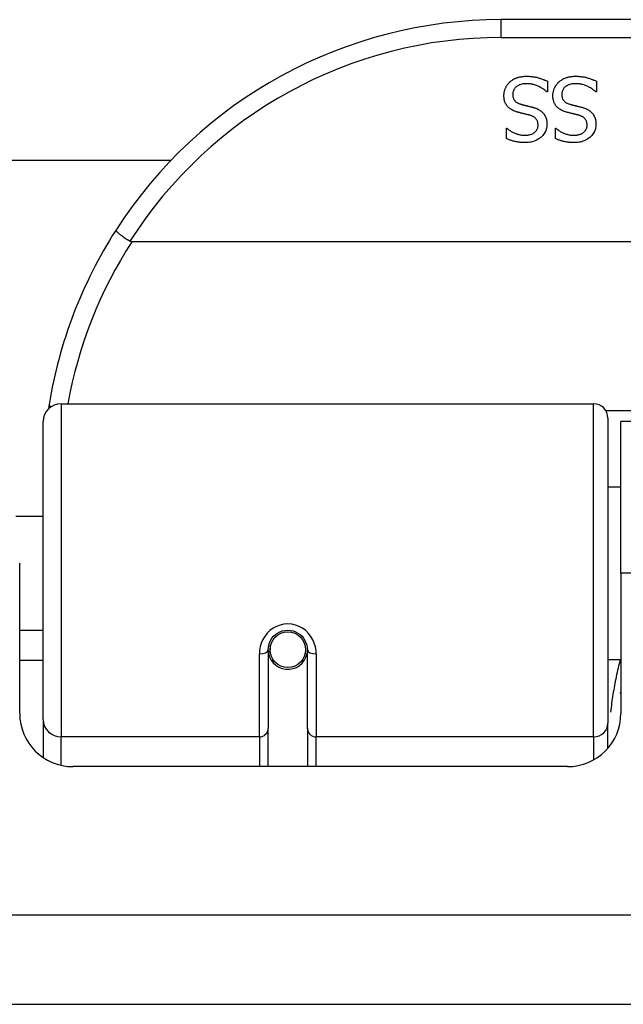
# Model space of a CAD drawing. Header units: inches. Extents: x 7 to 228, y 17 to 114.
# Tile 13 of 143: x 49.517 to 50.185, y 17.018 to 18.108. Entities that reach past the tile are written whole.
import ezdxf

# ---------------------------------------------------------------- set-up
doc = ezdxf.new("R2010")
doc.units = ezdxf.units.IN
doc.header["$MEASUREMENT"] = 0
doc.layers.add('Visible Edges(ANSI)', color=7, linetype='Continuous', lineweight=25)
doc.layers.add('Visible Tangent Edges(ANSI)', color=7, linetype='Continuous', lineweight=25)

msp = doc.modelspace()

# ---------------------------------------------------------------- linework, layer by layer
at = {"layer": 'Visible Edges(ANSI)'}
for p, q in [((51.5456, 18.1078), (50.0496, 18.1078)), ((50.1007, 18.0396), (50.1007, 18.0278)), ((50.155, 18.0396), (50.155, 18.0278)), ((50.1007, 18.0278), (50.1001, 18.0278)), ((50.155, 18.0278), (50.1543, 18.0278)), ((50.0553, 17.9876), (50.056, 17.9876)), ((50.0553, 17.9763), (50.0553, 17.9876)), ((50.1096, 17.9876), (50.1103, 17.9876)), ((50.1096, 17.9763), (50.1096, 17.9876)), ((38.81, 17.9522), (49.6842, 17.9522)), ((51.9545, 17.8621), (49.6407, 17.8621)), ((49.5624, 17.6828), (50.1519, 17.6828)), ((49.5427, 17.3332), (49.5427, 17.6631)), ((50.1677, 17.667), (50.1677, 17.3294)), ((50.1821, 17.4952), (50.1821, 17.6632)), ((51.4131, 17.6632), (50.1821, 17.6632)), ((50.1677, 17.5907), (50.1821, 17.5907)), ((49.5122, 17.5582), (49.5427, 17.5582)), ((49.5166, 17.3403), (49.5166, 17.5062)), ((50.1821, 17.4952), (50.1821, 17.3403)), ((49.5166, 17.4322), (49.5427, 17.4322)), ((49.7917, 17.4106), (49.7917, 17.3237)), ((49.7921, 17.4149), (49.7941, 17.4145)), ((49.7937, 17.4146), (49.7937, 17.4106)), ((49.835, 17.3237), (49.835, 17.4106)), ((49.7938, 17.4082), (49.7918, 17.4082)), ((49.8326, 17.4065), (49.835, 17.4061)), ((50.1677, 17.3998), (50.1821, 17.3998)), ((49.5427, 17.3987), (49.5166, 17.3987)), ((49.7976, 17.3987), (49.7952, 17.3987)), ((49.8315, 17.3987), (49.8291, 17.3987)), ((49.5427, 17.3332), (49.5427, 17.2913)), ((49.7917, 17.2812), (49.7917, 17.3237)), ((49.835, 17.3237), (49.835, 17.2812)), ((50.1677, 17.3016), (50.1677, 17.3294)), ((50.123, 17.2812), (49.5757, 17.2812)), ((54.9486, 17.0182), (7.3436, 17.0182))]:
    msp.add_line(p, q, dxfattribs=at)
at = {"layer": 'Visible Edges(ANSI)', "flags": 128}
for points in [[(50.059, 18.0387), (50.0596, 18.0392), (50.0602, 18.0397), (50.0607, 18.0401), (50.0614, 18.0406), (50.062, 18.041), (50.0626, 18.0414), (50.0633, 18.0418), (50.0639, 18.0422), (50.0646, 18.0425), (50.0653, 18.0428), (50.066, 18.0431), (50.0667, 18.0434), (50.0674, 18.0437), (50.0682, 18.0439), (50.069, 18.0442), (50.0698, 18.0444), (50.0707, 18.0445), (50.0715, 18.0447), (50.0725, 18.0448), (50.0734, 18.0449), (50.0744, 18.045), (50.0754, 18.0451), (50.0764, 18.0451), (50.0775, 18.0451)], [(50.0775, 18.0451), (50.0788, 18.0451), (50.08, 18.0451), (50.0812, 18.045), (50.0824, 18.0449), (50.0835, 18.0448), (50.0846, 18.0447), (50.0857, 18.0445), (50.0867, 18.0444), (50.0877, 18.0442), (50.0887, 18.044), (50.0897, 18.0437), (50.0906, 18.0435), (50.0915, 18.0432), (50.0924, 18.0429), (50.0932, 18.0426), (50.0941, 18.0423), (50.095, 18.042), (50.0958, 18.0417), (50.0967, 18.0414), (50.0975, 18.041), (50.0983, 18.0407), (50.0991, 18.0403), (50.0999, 18.04), (50.1007, 18.0396)], [(50.1133, 18.0387), (50.1138, 18.0392), (50.1144, 18.0397), (50.115, 18.0401), (50.1156, 18.0406), (50.1162, 18.041), (50.1169, 18.0414), (50.1175, 18.0418), (50.1182, 18.0422), (50.1189, 18.0425), (50.1196, 18.0428), (50.1202, 18.0431), (50.121, 18.0434), (50.1217, 18.0437), (50.1225, 18.0439), (50.1233, 18.0442), (50.1241, 18.0444), (50.1249, 18.0445), (50.1258, 18.0447), (50.1267, 18.0448), (50.1277, 18.0449), (50.1286, 18.045), (50.1297, 18.0451), (50.1307, 18.0451), (50.1318, 18.0451)], [(50.1318, 18.0451), (50.133, 18.0451), (50.1343, 18.0451), (50.1355, 18.045), (50.1366, 18.0449), (50.1378, 18.0448), (50.1389, 18.0447), (50.14, 18.0445), (50.141, 18.0444), (50.142, 18.0442), (50.143, 18.044), (50.1439, 18.0437), (50.1449, 18.0435), (50.1457, 18.0432), (50.1466, 18.0429), (50.1475, 18.0426), (50.1484, 18.0423), (50.1492, 18.042), (50.1501, 18.0417), (50.1509, 18.0414), (50.1518, 18.041), (50.1526, 18.0407), (50.1534, 18.0403), (50.1542, 18.04), (50.155, 18.0396)], [(50.0526, 18.0236), (50.0526, 18.0243), (50.0526, 18.025), (50.0527, 18.0257), (50.0528, 18.0264), (50.0529, 18.0271), (50.053, 18.0278), (50.0531, 18.0285), (50.0533, 18.0291), (50.0535, 18.0298), (50.0537, 18.0305), (50.054, 18.0312), (50.0543, 18.0318), (50.0546, 18.0325), (50.0549, 18.0331), (50.0552, 18.0338), (50.0555, 18.0344), (50.0559, 18.035), (50.0563, 18.0355), (50.0567, 18.0361), (50.0571, 18.0367), (50.0576, 18.0372), (50.058, 18.0377), (50.0585, 18.0382), (50.059, 18.0387)], [(50.0782, 18.0369), (50.0769, 18.0369), (50.0757, 18.0369), (50.0745, 18.0367), (50.0734, 18.0366), (50.0723, 18.0364), (50.0713, 18.0361), (50.0704, 18.0358), (50.0695, 18.0355), (50.0686, 18.0351), (50.0678, 18.0347), (50.0671, 18.0342), (50.0664, 18.0337), (50.0657, 18.0331), (50.0652, 18.0326), (50.0646, 18.0319), (50.0642, 18.0313), (50.0637, 18.0306), (50.0634, 18.0299), (50.0631, 18.0292), (50.0628, 18.0284), (50.0626, 18.0277), (50.0625, 18.0268), (50.0624, 18.026), (50.0624, 18.0251)], [(50.1001, 18.0278), (50.0993, 18.0285), (50.0985, 18.0292), (50.0977, 18.0298), (50.0968, 18.0304), (50.096, 18.0311), (50.0951, 18.0316), (50.0942, 18.0322), (50.0933, 18.0327), (50.0924, 18.0332), (50.0914, 18.0337), (50.0905, 18.0341), (50.0895, 18.0345), (50.0885, 18.0349), (50.0876, 18.0353), (50.0866, 18.0356), (50.0856, 18.0359), (50.0847, 18.0361), (50.0837, 18.0363), (50.0828, 18.0365), (50.0819, 18.0367), (50.0809, 18.0368), (50.08, 18.0369), (50.0791, 18.0369), (50.0782, 18.0369)], [(50.1068, 18.0236), (50.1068, 18.0243), (50.1069, 18.025), (50.1069, 18.0257), (50.107, 18.0264), (50.1071, 18.0271), (50.1073, 18.0278), (50.1074, 18.0285), (50.1076, 18.0291), (50.1078, 18.0298), (50.108, 18.0305), (50.1083, 18.0312), (50.1085, 18.0318), (50.1088, 18.0325), (50.1091, 18.0331), (50.1095, 18.0338), (50.1098, 18.0344), (50.1102, 18.035), (50.1106, 18.0355), (50.111, 18.0361), (50.1114, 18.0367), (50.1118, 18.0372), (50.1123, 18.0377), (50.1128, 18.0382), (50.1133, 18.0387)], [(50.1324, 18.0369), (50.1312, 18.0369), (50.1299, 18.0369), (50.1288, 18.0367), (50.1277, 18.0366), (50.1266, 18.0364), (50.1256, 18.0361), (50.1246, 18.0358), (50.1237, 18.0355), (50.1229, 18.0351), (50.1221, 18.0347), (50.1213, 18.0342), (50.1206, 18.0337), (50.12, 18.0331), (50.1194, 18.0326), (50.1189, 18.0319), (50.1184, 18.0313), (50.118, 18.0306), (50.1177, 18.0299), (50.1173, 18.0292), (50.1171, 18.0284), (50.1169, 18.0277), (50.1168, 18.0268), (50.1167, 18.026), (50.1167, 18.0251)], [(50.1543, 18.0278), (50.1535, 18.0285), (50.1527, 18.0292), (50.1519, 18.0298), (50.1511, 18.0304), (50.1502, 18.0311), (50.1494, 18.0316), (50.1485, 18.0322), (50.1476, 18.0327), (50.1467, 18.0332), (50.1457, 18.0337), (50.1448, 18.0341), (50.1438, 18.0345), (50.1428, 18.0349), (50.1418, 18.0353), (50.1409, 18.0356), (50.1399, 18.0359), (50.139, 18.0361), (50.138, 18.0363), (50.1371, 18.0365), (50.1361, 18.0367), (50.1352, 18.0368), (50.1343, 18.0369), (50.1334, 18.0369), (50.1324, 18.0369)], [(50.0666, 18.0058), (50.0654, 18.0061), (50.0643, 18.0066), (50.0632, 18.007), (50.0622, 18.0075), (50.0612, 18.008), (50.0603, 18.0086), (50.0595, 18.0091), (50.0586, 18.0098), (50.0579, 18.0104), (50.0572, 18.0111), (50.0565, 18.0118), (50.056, 18.0125), (50.0554, 18.0133), (50.0549, 18.0141), (50.0545, 18.0149), (50.0541, 18.0157), (50.0537, 18.0166), (50.0534, 18.0175), (50.0532, 18.0185), (50.0529, 18.0194), (50.0528, 18.0204), (50.0527, 18.0215), (50.0526, 18.0225), (50.0526, 18.0236)], [(50.0624, 18.0251), (50.0624, 18.0244), (50.0624, 18.0237), (50.0625, 18.0231), (50.0626, 18.0225), (50.0627, 18.0218), (50.0629, 18.0213), (50.0631, 18.0207), (50.0633, 18.0202), (50.0636, 18.0196), (50.0638, 18.0191), (50.0641, 18.0187), (50.0645, 18.0182), (50.0648, 18.0178), (50.0652, 18.0174), (50.0657, 18.017), (50.0661, 18.0166), (50.0667, 18.0162), (50.0672, 18.0159), (50.0678, 18.0156), (50.0684, 18.0153), (50.069, 18.015), (50.0697, 18.0147), (50.0704, 18.0145), (50.0711, 18.0143)], [(50.1209, 18.0058), (50.1197, 18.0061), (50.1186, 18.0066), (50.1175, 18.007), (50.1165, 18.0075), (50.1155, 18.008), (50.1146, 18.0086), (50.1137, 18.0091), (50.1129, 18.0098), (50.1122, 18.0104), (50.1115, 18.0111), (50.1108, 18.0118), (50.1102, 18.0125), (50.1097, 18.0133), (50.1092, 18.0141), (50.1087, 18.0149), (50.1083, 18.0157), (50.108, 18.0166), (50.1077, 18.0175), (50.1074, 18.0185), (50.1072, 18.0194), (50.107, 18.0204), (50.1069, 18.0215), (50.1069, 18.0225), (50.1068, 18.0236)], [(50.1167, 18.0251), (50.1167, 18.0244), (50.1167, 18.0237), (50.1168, 18.0231), (50.1169, 18.0225), (50.117, 18.0218), (50.1172, 18.0213), (50.1174, 18.0207), (50.1176, 18.0202), (50.1178, 18.0196), (50.1181, 18.0191), (50.1184, 18.0187), (50.1188, 18.0182), (50.1191, 18.0178), (50.1195, 18.0174), (50.12, 18.017), (50.1204, 18.0166), (50.1209, 18.0162), (50.1215, 18.0159), (50.122, 18.0156), (50.1226, 18.0153), (50.1233, 18.015), (50.1239, 18.0147), (50.1246, 18.0145), (50.1254, 18.0143)], [(50.0711, 18.0143), (50.0717, 18.0141), (50.0722, 18.014), (50.0727, 18.0138), (50.0732, 18.0137), (50.0737, 18.0135), (50.0743, 18.0134), (50.0747, 18.0133), (50.0752, 18.0132), (50.0757, 18.013), (50.0762, 18.0129), (50.0767, 18.0128), (50.0771, 18.0127), (50.0776, 18.0126), (50.0781, 18.0125), (50.0786, 18.0124), (50.0791, 18.0122), (50.0796, 18.0121), (50.0802, 18.012), (50.0808, 18.0118), (50.0814, 18.0117), (50.082, 18.0115), (50.0826, 18.0114), (50.0833, 18.0112), (50.0839, 18.011)], [(50.0839, 18.011), (50.0845, 18.0109), (50.0851, 18.0107), (50.0857, 18.0105), (50.0863, 18.0103), (50.0868, 18.0101), (50.0874, 18.0099), (50.0879, 18.0097), (50.0885, 18.0095), (50.089, 18.0093), (50.0895, 18.0091), (50.09, 18.0088), (50.0905, 18.0086), (50.091, 18.0084), (50.0914, 18.0081), (50.0919, 18.0078), (50.0924, 18.0075), (50.0928, 18.0072), (50.0932, 18.0069), (50.0937, 18.0066), (50.0941, 18.0063), (50.0945, 18.0059), (50.0949, 18.0055), (50.0953, 18.0052), (50.0956, 18.0048)], [(50.1254, 18.0143), (50.1259, 18.0141), (50.1265, 18.014), (50.127, 18.0138), (50.1275, 18.0137), (50.128, 18.0135), (50.1285, 18.0134), (50.129, 18.0133), (50.1295, 18.0132), (50.13, 18.013), (50.1305, 18.0129), (50.1309, 18.0128), (50.1314, 18.0127), (50.1318, 18.0126), (50.1323, 18.0125), (50.1328, 18.0124), (50.1334, 18.0122), (50.1339, 18.0121), (50.1344, 18.012), (50.135, 18.0118), (50.1356, 18.0117), (50.1362, 18.0115), (50.1369, 18.0114), (50.1375, 18.0112), (50.1382, 18.011)], [(50.1382, 18.011), (50.1388, 18.0109), (50.1394, 18.0107), (50.14, 18.0105), (50.1406, 18.0103), (50.1411, 18.0101), (50.1417, 18.0099), (50.1422, 18.0097), (50.1427, 18.0095), (50.1433, 18.0093), (50.1438, 18.0091), (50.1443, 18.0088), (50.1448, 18.0086), (50.1452, 18.0084), (50.1457, 18.0081), (50.1462, 18.0078), (50.1466, 18.0075), (50.1471, 18.0072), (50.1475, 18.0069), (50.1479, 18.0066), (50.1483, 18.0063), (50.1487, 18.0059), (50.1491, 18.0055), (50.1495, 18.0052), (50.1499, 18.0048)], [(50.0812, 18.002), (50.0807, 18.0022), (50.0801, 18.0023), (50.0796, 18.0024), (50.079, 18.0026), (50.0784, 18.0027), (50.0778, 18.0029), (50.0772, 18.003), (50.0766, 18.0032), (50.0759, 18.0034), (50.0752, 18.0035), (50.0746, 18.0037), (50.0738, 18.0039), (50.0731, 18.004), (50.0724, 18.0042), (50.0718, 18.0044), (50.0711, 18.0045), (50.0705, 18.0047), (50.0699, 18.0049), (50.0693, 18.005), (50.0687, 18.0052), (50.0682, 18.0053), (50.0676, 18.0055), (50.0671, 18.0056), (50.0666, 18.0058)], [(50.0904, 17.991), (50.0904, 17.9917), (50.0903, 17.9924), (50.0903, 17.9931), (50.0901, 17.9938), (50.09, 17.9944), (50.0898, 17.995), (50.0896, 17.9956), (50.0894, 17.9962), (50.0891, 17.9967), (50.0888, 17.9972), (50.0884, 17.9977), (50.088, 17.9981), (50.0876, 17.9986), (50.0872, 17.999), (50.0867, 17.9994), (50.0862, 17.9998), (50.0857, 18.0001), (50.0851, 18.0005), (50.0845, 18.0008), (50.0839, 18.0011), (50.0833, 18.0013), (50.0826, 18.0016), (50.0819, 18.0018), (50.0812, 18.002)], [(50.0956, 18.0048), (50.096, 18.0044), (50.0963, 18.004), (50.0967, 18.0036), (50.097, 18.0031), (50.0973, 18.0027), (50.0976, 18.0022), (50.0978, 18.0018), (50.0981, 18.0013), (50.0984, 18.0008), (50.0986, 18.0003), (50.0988, 17.9998), (50.099, 17.9993), (50.0992, 17.9987), (50.0994, 17.9982), (50.0996, 17.9976), (50.0997, 17.9971), (50.0998, 17.9965), (50.0999, 17.9959), (50.1, 17.9953), (50.1001, 17.9946), (50.1002, 17.994), (50.1002, 17.9933), (50.1002, 17.9927), (50.1002, 17.992)], [(50.1354, 18.002), (50.1349, 18.0022), (50.1344, 18.0023), (50.1339, 18.0024), (50.1333, 18.0026), (50.1327, 18.0027), (50.1321, 18.0029), (50.1315, 18.003), (50.1309, 18.0032), (50.1302, 18.0034), (50.1295, 18.0035), (50.1288, 18.0037), (50.1281, 18.0039), (50.1274, 18.004), (50.1267, 18.0042), (50.126, 18.0044), (50.1254, 18.0045), (50.1248, 18.0047), (50.1241, 18.0049), (50.1236, 18.005), (50.123, 18.0052), (50.1224, 18.0053), (50.1219, 18.0055), (50.1214, 18.0056), (50.1209, 18.0058)], [(50.1447, 17.991), (50.1447, 17.9917), (50.1446, 17.9924), (50.1445, 17.9931), (50.1444, 17.9938), (50.1443, 17.9944), (50.1441, 17.995), (50.1439, 17.9956), (50.1436, 17.9962), (50.1433, 17.9967), (50.143, 17.9972), (50.1427, 17.9977), (50.1423, 17.9981), (50.1419, 17.9986), (50.1414, 17.999), (50.141, 17.9994), (50.1405, 17.9998), (50.1399, 18.0001), (50.1394, 18.0005), (50.1388, 18.0008), (50.1382, 18.0011), (50.1375, 18.0013), (50.1369, 18.0016), (50.1362, 18.0018), (50.1354, 18.002)], [(50.1499, 18.0048), (50.1503, 18.0044), (50.1506, 18.004), (50.1509, 18.0036), (50.1513, 18.0031), (50.1516, 18.0027), (50.1518, 18.0022), (50.1521, 18.0018), (50.1524, 18.0013), (50.1526, 18.0008), (50.1529, 18.0003), (50.1531, 17.9998), (50.1533, 17.9993), (50.1535, 17.9987), (50.1537, 17.9982), (50.1538, 17.9976), (50.154, 17.9971), (50.1541, 17.9965), (50.1542, 17.9959), (50.1543, 17.9953), (50.1544, 17.9946), (50.1544, 17.994), (50.1545, 17.9933), (50.1545, 17.9927), (50.1545, 17.992)], [(50.0758, 17.9799), (50.0768, 17.9799), (50.0779, 17.9799), (50.0789, 17.9801), (50.0799, 17.9802), (50.0808, 17.9804), (50.0817, 17.9806), (50.0826, 17.9809), (50.0834, 17.9812), (50.0842, 17.9816), (50.0849, 17.982), (50.0857, 17.9824), (50.0864, 17.9829), (50.087, 17.9835), (50.0876, 17.984), (50.0881, 17.9846), (50.0886, 17.9852), (50.089, 17.9858), (50.0894, 17.9865), (50.0897, 17.9872), (50.09, 17.9879), (50.0902, 17.9886), (50.0903, 17.9894), (50.0904, 17.9902), (50.0904, 17.991)], [(50.1002, 17.992), (50.1002, 17.9906), (50.1, 17.9892), (50.0998, 17.9878), (50.0995, 17.9865), (50.0991, 17.9853), (50.0986, 17.9841), (50.0979, 17.9829), (50.0972, 17.9817), (50.0965, 17.9806), (50.0956, 17.9796), (50.0946, 17.9785), (50.0935, 17.9775), (50.0924, 17.9766), (50.0912, 17.9758), (50.0899, 17.975), (50.0886, 17.9743), (50.0873, 17.9737), (50.0859, 17.9732), (50.0844, 17.9727), (50.0829, 17.9724), (50.0814, 17.9721), (50.0798, 17.9719), (50.0781, 17.9717), (50.0764, 17.9717)], [(50.13, 17.9799), (50.1311, 17.9799), (50.1321, 17.9799), (50.1332, 17.9801), (50.1341, 17.9802), (50.1351, 17.9804), (50.136, 17.9806), (50.1368, 17.9809), (50.1377, 17.9812), (50.1384, 17.9816), (50.1392, 17.982), (50.1399, 17.9824), (50.1406, 17.9829), (50.1413, 17.9835), (50.1419, 17.984), (50.1424, 17.9846), (50.1429, 17.9852), (50.1433, 17.9858), (50.1437, 17.9865), (50.144, 17.9872), (50.1442, 17.9879), (50.1444, 17.9886), (50.1446, 17.9894), (50.1447, 17.9902), (50.1447, 17.991)], [(50.1545, 17.992), (50.1545, 17.9906), (50.1543, 17.9892), (50.1541, 17.9878), (50.1538, 17.9865), (50.1533, 17.9853), (50.1528, 17.9841), (50.1522, 17.9829), (50.1515, 17.9817), (50.1507, 17.9806), (50.1498, 17.9796), (50.1489, 17.9785), (50.1478, 17.9775), (50.1466, 17.9766), (50.1454, 17.9758), (50.1442, 17.975), (50.1429, 17.9743), (50.1415, 17.9737), (50.1401, 17.9732), (50.1387, 17.9727), (50.1372, 17.9724), (50.1356, 17.9721), (50.134, 17.9719), (50.1324, 17.9717), (50.1307, 17.9717)], [(50.056, 17.9876), (50.0566, 17.987), (50.0572, 17.9865), (50.0578, 17.9861), (50.0585, 17.9856), (50.0592, 17.9851), (50.0599, 17.9847), (50.0606, 17.9842), (50.0614, 17.9838), (50.0622, 17.9834), (50.063, 17.9829), (50.0638, 17.9825), (50.0647, 17.9822), (50.0656, 17.9818), (50.0665, 17.9815), (50.0674, 17.9812), (50.0683, 17.9809), (50.0692, 17.9806), (50.0701, 17.9804), (50.071, 17.9803), (50.072, 17.9801), (50.0729, 17.98), (50.0738, 17.9799), (50.0748, 17.9799), (50.0758, 17.9799)], [(50.1103, 17.9876), (50.1109, 17.987), (50.1115, 17.9865), (50.1121, 17.9861), (50.1127, 17.9856), (50.1134, 17.9851), (50.1141, 17.9847), (50.1149, 17.9842), (50.1156, 17.9838), (50.1164, 17.9834), (50.1172, 17.9829), (50.1181, 17.9825), (50.119, 17.9822), (50.1198, 17.9818), (50.1207, 17.9815), (50.1216, 17.9812), (50.1225, 17.9809), (50.1234, 17.9806), (50.1244, 17.9804), (50.1253, 17.9803), (50.1262, 17.9801), (50.1272, 17.98), (50.1281, 17.9799), (50.1291, 17.9799), (50.13, 17.9799)], [(50.0764, 17.9717), (50.0754, 17.9717), (50.0744, 17.9717), (50.0735, 17.9718), (50.0725, 17.9718), (50.0715, 17.9719), (50.0706, 17.972), (50.0697, 17.9721), (50.0687, 17.9722), (50.0678, 17.9724), (50.0669, 17.9725), (50.066, 17.9727), (50.0651, 17.9729), (50.0643, 17.9731), (50.0634, 17.9733), (50.0625, 17.9735), (50.0617, 17.9738), (50.0609, 17.974), (50.06, 17.9743), (50.0592, 17.9746), (50.0584, 17.9749), (50.0576, 17.9752), (50.0569, 17.9756), (50.0561, 17.9759), (50.0553, 17.9763)], [(50.1307, 17.9717), (50.1297, 17.9717), (50.1287, 17.9717), (50.1277, 17.9718), (50.1268, 17.9718), (50.1258, 17.9719), (50.1249, 17.972), (50.1239, 17.9721), (50.123, 17.9722), (50.1221, 17.9724), (50.1212, 17.9725), (50.1203, 17.9727), (50.1194, 17.9729), (50.1185, 17.9731), (50.1177, 17.9733), (50.1168, 17.9735), (50.116, 17.9738), (50.1151, 17.974), (50.1143, 17.9743), (50.1135, 17.9746), (50.1127, 17.9749), (50.1119, 17.9752), (50.1111, 17.9756), (50.1104, 17.9759), (50.1096, 17.9763)], [(49.623, 17.8746), (49.6229, 17.8745), (49.623, 17.8743), (49.6231, 17.8741), (49.6233, 17.8739), (49.6236, 17.8736), (49.6239, 17.8733), (49.6243, 17.8729), (49.6247, 17.8725), (49.6253, 17.8721), (49.6258, 17.8716), (49.6265, 17.8711), (49.6272, 17.8705), (49.6279, 17.87), (49.6287, 17.8694), (49.6296, 17.8688), (49.6305, 17.8681), (49.6314, 17.8675), (49.6324, 17.8668), (49.6334, 17.8661), (49.6344, 17.8654), (49.6354, 17.8647), (49.6365, 17.864), (49.6376, 17.8633), (49.6387, 17.8626)], [(49.6407, 17.8621), (49.6406, 17.8621), (49.6405, 17.8621), (49.6404, 17.8621), (49.6404, 17.8621), (49.6403, 17.8621), (49.6402, 17.8621), (49.6401, 17.8621), (49.64, 17.8621), (49.6399, 17.8622), (49.6398, 17.8622), (49.6397, 17.8622), (49.6396, 17.8622), (49.6396, 17.8622), (49.6395, 17.8623), (49.6394, 17.8623), (49.6393, 17.8623), (49.6392, 17.8623), (49.6391, 17.8624), (49.6391, 17.8624), (49.639, 17.8625), (49.6389, 17.8625), (49.6388, 17.8625), (49.6387, 17.8626), (49.6387, 17.8626)], [(49.5492, 17.682), (49.5492, 17.6818), (49.5491, 17.6816), (49.5491, 17.6813), (49.5491, 17.6811), (49.549, 17.6809), (49.549, 17.6807), (49.549, 17.6805), (49.5489, 17.6803), (49.5489, 17.6801), (49.5489, 17.6799), (49.5488, 17.6797), (49.5488, 17.6795), (49.5488, 17.6793), (49.5487, 17.6791), (49.5487, 17.6788), (49.5487, 17.6786), (49.5487, 17.6784), (49.5486, 17.6782), (49.5486, 17.678), (49.5486, 17.6778), (49.5485, 17.6776), (49.5485, 17.6774), (49.5485, 17.6772), (49.5484, 17.677)], [(49.7917, 17.4106), (49.7919, 17.4132), (49.7923, 17.4158), (49.7932, 17.4184), (49.7943, 17.4209), (49.7958, 17.4233), (49.7976, 17.4255), (49.7997, 17.4274), (49.8021, 17.4291), (49.8047, 17.4304), (49.8075, 17.4314), (49.8104, 17.432), (49.8134, 17.4322), (49.8163, 17.432), (49.8192, 17.4314), (49.822, 17.4304), (49.8246, 17.4291), (49.827, 17.4274), (49.8291, 17.4255), (49.8309, 17.4233), (49.8324, 17.4209), (49.8335, 17.4184), (49.8343, 17.4158), (49.8348, 17.4132), (49.835, 17.4106)], [(50.1816, 17.3622), (50.1816, 17.3623), (50.1816, 17.3623), (50.1816, 17.3624), (50.1817, 17.3624), (50.1817, 17.3625), (50.1817, 17.3625), (50.1817, 17.3626), (50.1818, 17.3626), (50.1818, 17.3627), (50.1818, 17.3628), (50.1818, 17.3628), (50.1818, 17.3629), (50.1819, 17.3629), (50.1819, 17.363), (50.1819, 17.363), (50.1819, 17.3631), (50.1819, 17.3631), (50.182, 17.3632), (50.182, 17.3632), (50.182, 17.3633), (50.182, 17.3634), (50.1821, 17.3634), (50.1821, 17.3635), (50.1821, 17.3635)]]:
    msp.add_lwpolyline(points, dxfattribs=at)
at = {"layer": 'Visible Edges(ANSI)'}
msp.add_circle((49.8134, 17.4106), 0.0197, dxfattribs=at)
for centre, radius, start, end in [((50.0496, 17.6009), 0.5069, 90, 147.3142), ((50.0496, 17.6009), 0.5069, 147.3142, 170.7932), ((49.5624, 17.6631), 0.0197, 90, 180), ((50.1519, 17.667), 0.0157, 0, 90), ((49.8134, 17.4106), 0.0217, 180, 348.1708), ((49.5757, 17.3403), 0.0591, 180, 270), ((50.123, 17.3403), 0.0591, 270, 0)]:
    msp.add_arc(centre, radius, start, end, dxfattribs=at)
at = {"layer": 'Visible Tangent Edges(ANSI)'}
for p, q in [((50.0496, 18.0881), (50.0496, 18.1078)), ((50.0496, 18.0881), (51.5456, 18.0881)), ((49.5624, 17.6828), (49.5624, 17.3141)), ((50.1519, 17.3141), (50.1519, 17.6828)), ((51.4298, 17.6751), (50.1655, 17.6751)), ((51.4131, 17.4952), (50.1821, 17.4952)), ((49.7819, 17.3141), (49.7819, 17.4059)), ((49.8448, 17.4059), (49.8448, 17.3141)), ((49.5624, 17.2827), (49.5624, 17.3141)), ((49.7819, 17.3141), (49.5624, 17.3141)), ((49.7819, 17.3141), (49.7819, 17.2812)), ((50.1519, 17.3141), (49.8448, 17.3141)), ((49.8448, 17.2812), (49.8448, 17.3141)), ((50.1519, 17.3141), (50.1519, 17.2888)), ((7.3436, 17.1172), (54.9486, 17.1172))]:
    msp.add_line(p, q, dxfattribs=at)
at = {"layer": 'Visible Tangent Edges(ANSI)', "flags": 128}
for points in [[(49.8448, 17.4059), (49.8446, 17.4099), (49.8439, 17.4139), (49.8427, 17.4179), (49.841, 17.4217), (49.8389, 17.4254), (49.8363, 17.4287), (49.8332, 17.4317), (49.8297, 17.4343), (49.8259, 17.4363), (49.8219, 17.4379), (49.8177, 17.4388), (49.8134, 17.4391), (49.8091, 17.4388), (49.8049, 17.4379), (49.8008, 17.4364), (49.797, 17.4343), (49.7936, 17.4318), (49.7905, 17.4288), (49.7879, 17.4254), (49.7857, 17.4218), (49.784, 17.4179), (49.7828, 17.414), (49.7821, 17.4099), (49.7819, 17.4059)], [(50.1813, 17.3998), (50.1807, 17.3974), (50.1801, 17.395), (50.1795, 17.3926), (50.1789, 17.3902), (50.1784, 17.3878), (50.1778, 17.3854), (50.1773, 17.383), (50.1768, 17.3806), (50.1763, 17.3782), (50.1758, 17.3758), (50.1754, 17.3734), (50.1749, 17.371), (50.1745, 17.3685), (50.1741, 17.3661), (50.1736, 17.3637), (50.1732, 17.3612), (50.1729, 17.3588), (50.1725, 17.3563), (50.1721, 17.3539), (50.1718, 17.3514), (50.1715, 17.3489), (50.1712, 17.3465), (50.1709, 17.344), (50.1706, 17.3415)]]:
    msp.add_lwpolyline(points, dxfattribs=at)
at = {"layer": 'Visible Tangent Edges(ANSI)'}
for centre, start, end in [((50.0496, 17.6009), 90, 147.5011), ((50.0496, 17.5971), 147.0552, 169.8777)]:
    msp.add_arc(centre, 0.4872, start, end, dxfattribs=at)
for centre, major_axis, ratio, start_param, end_param in [((49.5686, 17.6788), (-0.0194, 0.0031), 0.187438, 0, 0.544489), ((49.7819, 17.4106), (0.00984, 0), 0.476565, 4.712389, 6.283185), ((49.8448, 17.4106), (-0.00984, 0), 0.476565, 0, 1.570796), ((49.5624, 17.3332), (-0.0197, 0), 0.965926, 0, 1.570796), ((49.7819, 17.3237), (0.00984, 0), 0.965926, 4.712389, 6.283185), ((49.8448, 17.3237), (-0.00984, 0), 0.965926, 0, 1.570796), ((50.1519, 17.3294), (0.0157, 0), 0.965926, 4.712389, 6.283185)]:
    msp.add_ellipse(centre, major_axis=major_axis, ratio=ratio, start_param=start_param, end_param=end_param, dxfattribs=at)

doc.saveas('drawing.dxf')
